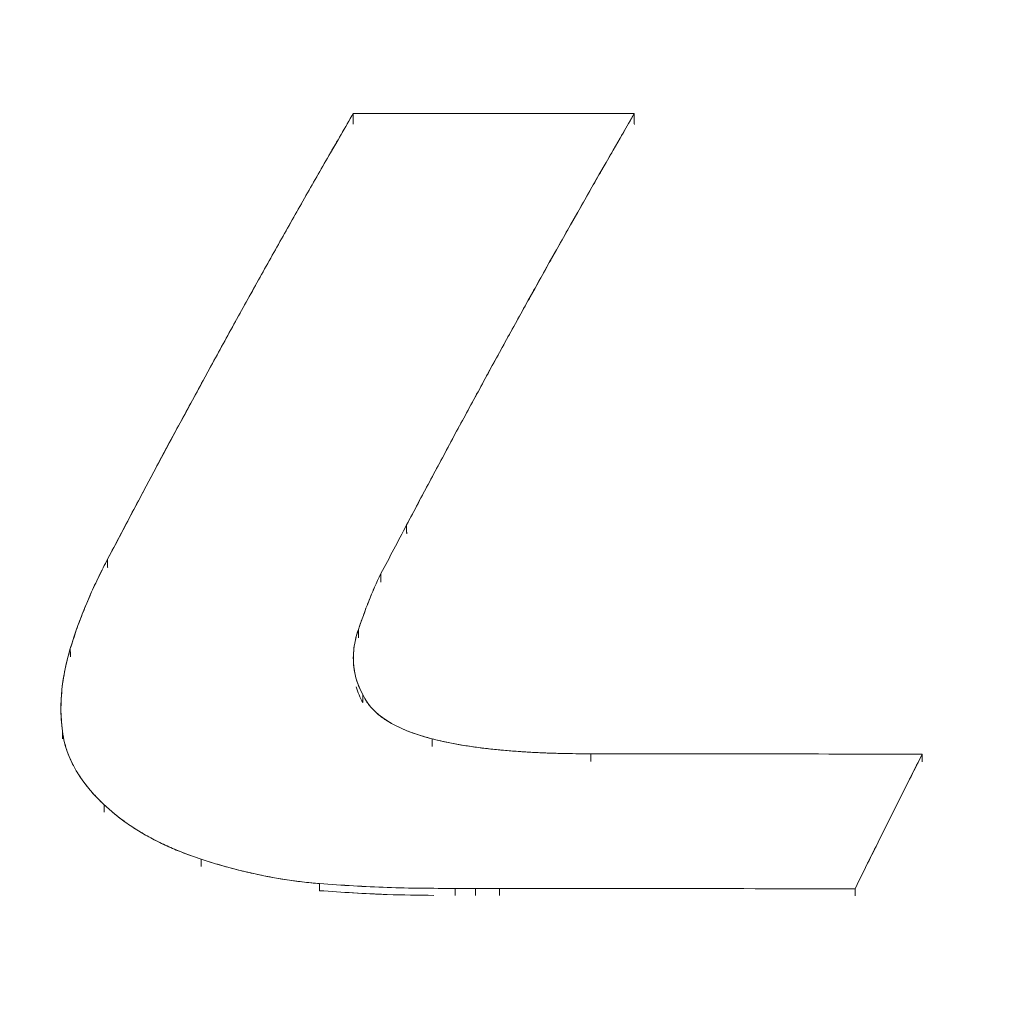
# Model space of a CAD drawing. Header units: millimetres. Extents: x -10 to 594, y 0 to 420.
# Tile 171 of 256: x 252.27 to 255.27, y 134.74 to 137.72. Entities that reach past the tile are written whole.
import ezdxf

# ---------------------------------------------------------------- set-up
doc = ezdxf.new("R2010")
doc.units = ezdxf.units.MM
doc.layers.add('1', color=7, linetype='Continuous', true_color=0xffffff)
doc.styles.add('Calibri', font='txt')
doc.dimstyles.get("Standard").update_dxf_attribs({"dimtxt": 0.18, "dimasz": 0.18, "dimexe": 0.18, "dimexo": 0.0625, "dimgap": 0.09, "dimtad": 0, "dimtih": 1, "dimtoh": 1, "dimdec": 4, "dimzin": 0, "dimdsep": 46, "dimtxsty": 'Standard', "dimcen": 0.09, "dimadec": 0, "dimazin": 0, "dimtfac": 1, "dimtdec": 4, "dimtofl": 0, "dimtmove": 0, "dimatfit": 3, "dimfxl": 0, "dimtolj": 1, "dimtzin": 0, "dimarcsym": 0})

# ---------------------------------------------------------------- blocks, each defined once
blk = doc.blocks.new('_U4')
at = {"layer": '1', "color": 18, "lineweight": 13}
for p, q in [((224.1973, 149.3303), (306.6637, 149.3303)), ((304.6637, 149.3303), (304.6637, 62.1449)), ((177.5272, 108.2972), (306.6637, 108.2972))]:
    blk.add_line(p, q, dxfattribs=at)
at = {"layer": '1', "color": 18}
for points in [[(304.6637, 149.3303), (305.6016, 145.8304), (303.7259, 145.8303)], [(304.6637, 108.2972), (303.7259, 111.7972), (305.6016, 111.7972)]]:
    blk.add_solid(points, dxfattribs=at)
at = {"layer": '1', "color": 18, "linetype": 'Continuous', "lineweight": 13, "char_height": 3.5, "attachment_point": 7, "rotation": 90, "line_spacing_factor": 1.399613, "style": 'Calibri'}
for s, insert in [('\\fCalibri|b0|i0;\\W1.0000;SINGLE POINT LIFT* EYE', (315.3268, 51.3495)), ('\\fCalibri|b0|i0;\\W1.0000;0.82', (308.0039, 51.3495))]:
    blk.add_mtext(s, dxfattribs=dict(at, insert=insert))
blk = doc.blocks.new('_U5')
at = {"layer": '1', "color": 18, "lineweight": 13}
for p, q in [((130.4226, 152.1655), (67.0653, 152.1655)), ((69.0653, 152.1655), (69.0653, 136.568)), ((69.0653, 108.5176), (69.0653, 124.1151)), ((276.7879, 108.5176), (67.0653, 108.5176))]:
    blk.add_line(p, q, dxfattribs=at)
at = {"layer": '1', "color": 18}
for points in [[(69.0653, 152.1655), (70.0031, 148.6655), (68.1275, 148.6655)], [(69.0653, 108.5176), (68.1275, 112.0176), (70.0031, 112.0176)]]:
    blk.add_solid(points, dxfattribs=at)
at = {"layer": '1', "color": 18, "linetype": 'Continuous', "lineweight": 13, "insert": (72.4054, 125.7726), "char_height": 3.5, "attachment_point": 7, "rotation": 90, "line_spacing_factor": 1.399613, "style": 'Calibri'}
blk.add_mtext('\\fCalibri|b0|i0;\\W1.0000;0.87', dxfattribs=at)
blk = doc.blocks.new('_U6')
at = {"layer": '1', "color": 18, "lineweight": 13}
for p, q in [((231.1955, 189.8122), (323.0056, 189.8122)), ((321.0056, 189.8122), (321.0056, 155.2811)), ((321.0056, 108.2972), (321.0056, 142.8282)), ((177.5272, 108.2972), (323.0056, 108.2972))]:
    blk.add_line(p, q, dxfattribs=at)
at = {"layer": '1', "color": 18}
for points in [[(321.0056, 189.8122), (321.9435, 186.3122), (320.0678, 186.3122)], [(321.0056, 108.2972), (320.0678, 111.7972), (321.9435, 111.7972)]]:
    blk.add_solid(points, dxfattribs=at)
at = {"layer": '1', "color": 18, "linetype": 'Continuous', "lineweight": 13, "char_height": 3.5, "attachment_point": 7, "rotation": 90, "line_spacing_factor": 1.399613, "style": 'Calibri'}
for s, insert in [('\\fCalibri|b0|i0;\\W1.0000;LIFTING STROPS* EYE', (331.6687, 125.3645)), ('\\fCalibri|b0|i0;\\W1.0000;2.18', (324.3458, 144.4857))]:
    blk.add_mtext(s, dxfattribs=dict(at, insert=insert))
blk = doc.blocks.new('_U7')
at = {"layer": '1', "color": 18, "lineweight": 13}
for p, q in [((150.6531, 146.1759), (84.0029, 146.1759)), ((86.0029, 146.1759), (86.0029, 105.1754)), ((276.7879, 108.5176), (84.0029, 108.5176))]:
    blk.add_line(p, q, dxfattribs=at)
at = {"layer": '1', "color": 18}
for points in [[(86.0029, 146.1759), (86.9407, 142.6759), (85.065, 142.6759)], [(86.0029, 108.5176), (85.065, 112.0176), (86.9407, 112.0176)]]:
    blk.add_solid(points, dxfattribs=at)
at = {"layer": '1', "color": 18, "linetype": 'Continuous', "lineweight": 13, "char_height": 3.5, "attachment_point": 7, "rotation": 90, "line_spacing_factor": 1.399613, "style": 'Calibri'}
for s, insert in [('\\fCalibri|b0|i0;\\W1.0000;0.75', (89.343, 94.3799)), ('\\fCalibri|b0|i0;\\W1.0000;BOW DEFLATED', (89.343, 55.9222))]:
    blk.add_mtext(s, dxfattribs=dict(at, insert=insert))
blk = doc.blocks.new('_U8')
at = {"layer": '1', "color": 18, "lineweight": 13}
for p, q in [((209.0461, 155.0456), (47.0647, 155.0456)), ((49.0647, 155.0456), (49.0647, 138.0081)), ((49.0647, 108.5176), (49.0647, 125.5552)), ((276.7879, 108.5176), (47.0647, 108.5176))]:
    blk.add_line(p, q, dxfattribs=at)
at = {"layer": '1', "color": 18}
for points in [[(49.0647, 155.0456), (50.0025, 151.5456), (48.1269, 151.5456)], [(49.0647, 108.5176), (48.1269, 112.0176), (50.0025, 112.0176)]]:
    blk.add_solid(points, dxfattribs=at)
at = {"layer": '1', "color": 18, "linetype": 'Continuous', "lineweight": 13, "insert": (52.4048, 127.2127), "char_height": 3.5, "attachment_point": 7, "rotation": 90, "line_spacing_factor": 1.399613, "style": 'Calibri'}
blk.add_mtext('\\fCalibri|b0|i0;\\W1.0000;0.93', dxfattribs=at)
blk = doc.blocks.new('_U13')
at = {"layer": '1', "color": 18, "lineweight": 13}
for p, q in [((224.1955, 189.8122), (224.1955, 174.6331)), ((291.4297, 114.7894), (291.4297, 178.6331)), ((224.1955, 176.6331), (229.8394, 176.6331)), ((291.4297, 176.6331), (285.7858, 176.6331))]:
    blk.add_line(p, q, dxfattribs=at)
at = {"layer": '1', "color": 18}
for points in [[(224.1955, 176.6331), (227.6955, 177.5709), (227.6955, 175.6953)], [(291.4297, 176.6331), (287.9297, 175.6953), (287.9297, 177.5709)]]:
    blk.add_solid(points, dxfattribs=at)
at = {"layer": '1', "color": 18, "linetype": 'Continuous', "lineweight": 13, "insert": (231.5249, 173.4929), "char_height": 3.5, "attachment_point": 7, "line_spacing_factor": 1.399613, "style": 'Calibri'}
blk.add_mtext('\\fCalibri|b0|i0;\\W1.0000;1.36 LCG (DRY WEIGHT)', dxfattribs=at)

msp = doc.modelspace()

# ---------------------------------------------------------------- linework, layer by layer
at = {"layer": '1', "color": 155, "linetype": 'Continuous', "lineweight": 18}
for points, degree, knots in [([(122.4836, 146.7505), (122.9184, 146.5766), (123.5002, 146.3446), (124.2258, 146.0569), (125.26, 145.6498), (126.4595, 145.1827), (127.7818, 144.6722), (129.3667, 144.0689), (131.1016, 143.4212), (132.8161, 142.7948), (134.678, 142.1328), (136.264, 141.5829), (137.7303, 141.0869), (139.2067, 140.601), (140.4932, 140.1902), (141.6886, 139.8189), (142.8887, 139.4559), (143.9937, 139.131), (144.899, 138.8719), (146.0135, 138.5618), (147.2341, 138.2335), (148.3094, 137.9543), (149.3323, 137.6981), (150.5694, 137.4003), (151.8138, 137.1129), (153.0632, 136.8364), (154.4731, 136.5403), (156.0563, 136.2276), (157.6503, 135.9321), (159.2551, 135.6535), (160.8704, 135.3915), (162.4961, 135.1455), (164.1317, 134.9153), (165.7771, 134.7002), (167.4314, 134.5), (169.0929, 134.3142), (170.7602, 134.1424), (172.7261, 133.9561), (175.0308, 133.7599), (177.6764, 133.5629), (180.6656, 133.3745), (184.0013, 133.2023), (187.1323, 133.0726), (189.8445, 132.9816), (192.5623, 132.9058), (195.2838, 132.8429), (198.0087, 132.792), (201.6653, 132.7363), (206.5459, 132.6829), (213.4798, 132.6342), (221.4104, 132.6166), (229.7221, 132.6068), (237.9324, 132.5951), (246.1426, 132.5884), (253.093, 132.5832), (261.365, 132.5801), (269.0914, 132.5789), (275.5603, 132.5801), (280.55, 132.5819), (284.0629, 132.5837), (284.5775, 132.584)], 5, [0, 0, 0, 0, 0, 0, 0.016049, 0.02155, 0.026821, 0.038209, 0.043819, 0.064157, 0.078864, 0.089038, 0.099218, 0.109404, 0.119595, 0.129768, 0.139918, 0.143261, 0.150049, 0.16016, 0.166923, 0.170255, 0.180336, 0.190407, 0.195576, 0.200471, 0.21053, 0.220588, 0.23065, 0.240718, 0.250796, 0.260886, 0.270991, 0.281113, 0.291254, 0.301415, 0.311598, 0.321781, 0.331954, 0.342118, 0.361191, 0.381483, 0.401768, 0.422054, 0.442345, 0.455054, 0.462645, 0.482953, 0.503272, 0.523597, 0.563969, 0.607911, 0.689204, 0.739006, 0.770498, 0.807849, 0.851791, 0.895657, 0.984717, 1, 1, 1, 1, 1, 1]), ([(284.5775, 132.584), (284.0629, 132.5837), (280.55, 132.5819), (275.5603, 132.5801), (269.0914, 132.5789), (261.365, 132.5801), (253.093, 132.5832), (246.1426, 132.5884), (237.9324, 132.5951), (229.7221, 132.6068), (221.4104, 132.6166), (213.4798, 132.6342), (206.5459, 132.6829), (201.6653, 132.7363), (198.0087, 132.792), (195.2838, 132.8429), (192.5623, 132.9058), (189.8445, 132.9816), (187.1323, 133.0726), (184.0013, 133.2023), (180.6656, 133.3745), (177.6764, 133.5629), (175.0308, 133.7599), (172.7261, 133.9561), (170.7602, 134.1424), (169.0929, 134.3142), (167.4314, 134.5), (165.7771, 134.7002), (164.1317, 134.9153), (162.4961, 135.1455), (160.8704, 135.3915), (159.2551, 135.6535), (157.6503, 135.9321), (156.0563, 136.2276), (154.4731, 136.5403), (153.0632, 136.8364), (151.8138, 137.1129), (150.5694, 137.4003), (149.3323, 137.6981), (148.3094, 137.9543), (147.2341, 138.2335), (146.0135, 138.5618), (144.899, 138.8719), (143.9937, 139.131), (142.8887, 139.4559), (141.6886, 139.8189), (140.4932, 140.1902), (139.2067, 140.601), (137.7303, 141.0869), (136.264, 141.5829), (134.678, 142.1328), (132.8161, 142.7948), (131.1016, 143.4212), (129.3667, 144.0689), (127.7818, 144.6722), (126.4595, 145.1827), (125.26, 145.6498), (124.2258, 146.0569), (123.5002, 146.3446), (122.9184, 146.5766), (122.4836, 146.7505)], 5, [0, 0, 0, 0, 0, 0, 0.015283, 0.104343, 0.148209, 0.192151, 0.229502, 0.260994, 0.310796, 0.392089, 0.436031, 0.476403, 0.496728, 0.517047, 0.537355, 0.544946, 0.557655, 0.577946, 0.598232, 0.618517, 0.638809, 0.657882, 0.668046, 0.678219, 0.688402, 0.698585, 0.708746, 0.718887, 0.729009, 0.739114, 0.749204, 0.759282, 0.76935, 0.779412, 0.78947, 0.799529, 0.804424, 0.809593, 0.819664, 0.829745, 0.833077, 0.83984, 0.849951, 0.856739, 0.860082, 0.870232, 0.880405, 0.890596, 0.900782, 0.910962, 0.921136, 0.935843, 0.956181, 0.961791, 0.973179, 0.97845, 0.983951, 1, 1, 1, 1, 1, 1]), ([(122.1647, 146.0765), (122.5998, 145.9024), (123.1824, 145.6701), (123.9094, 145.3819), (124.9458, 144.9737), (126.1482, 144.5055), (127.4732, 143.9939), (129.0623, 143.389), (130.802, 142.7394), (132.5222, 142.1108), (134.3901, 141.4467), (135.9818, 140.8947), (137.454, 140.3967), (138.9366, 139.9087), (140.2293, 139.4958), (141.4304, 139.1227), (142.6362, 138.7579), (143.7468, 138.4313), (144.6577, 138.1705), (145.7785, 137.8586), (147.0058, 137.5285), (148.0877, 137.2476), (149.1175, 136.9896), (150.3621, 136.6899), (151.614, 136.4006), (152.8716, 136.1223), (154.2909, 135.8242), (155.8839, 135.5094), (157.4877, 135.2121), (159.102, 134.9317), (160.7268, 134.668), (162.3615, 134.4206), (164.006, 134.189), (165.66, 133.9728), (167.3224, 133.7715), (168.9917, 133.5848), (170.6666, 133.4121), (172.6406, 133.2249), (174.9544, 133.0278), (177.61, 132.8299), (180.6096, 132.6407), (183.9554, 132.4678), (187.0949, 132.3376), (189.8134, 132.2462), (192.5362, 132.1702), (195.2621, 132.107), (197.9908, 132.0559), (201.6513, 132), (206.536, 131.9462), (213.4743, 131.8971), (221.4076, 131.8792), (229.7195, 131.869), (237.9303, 131.8568), (246.1409, 131.8498), (253.0915, 131.8442), (261.3639, 131.8406), (269.1536, 131.8391), (275.6857, 131.84), (280.7384, 131.8416), (284.3143, 131.8432), (284.8918, 131.8435)], 5, [0, 0, 0, 0, 0, 0, 0.016019, 0.02151, 0.026771, 0.038138, 0.043737, 0.064037, 0.078716, 0.088872, 0.099032, 0.1092, 0.119372, 0.129525, 0.139657, 0.142994, 0.149768, 0.159861, 0.166612, 0.169937, 0.179999, 0.190052, 0.19521, 0.200096, 0.210136, 0.220176, 0.230219, 0.240269, 0.250328, 0.260399, 0.270485, 0.280588, 0.29071, 0.300852, 0.311016, 0.32118, 0.331334, 0.341479, 0.360516, 0.380771, 0.401018, 0.421266, 0.441519, 0.454204, 0.46178, 0.482051, 0.502332, 0.522619, 0.562916, 0.606776, 0.687917, 0.737626, 0.769059, 0.80634, 0.8502, 0.893984, 0.982877, 1, 1, 1, 1, 1, 1]), ([(284.8918, 131.8435), (284.3143, 131.8432), (280.7384, 131.8416), (275.6857, 131.84), (269.1536, 131.8391), (261.3639, 131.8406), (253.0915, 131.8442), (246.1409, 131.8498), (237.9303, 131.8568), (229.7195, 131.869), (221.4076, 131.8792), (213.4743, 131.8971), (206.536, 131.9462), (201.6513, 132), (197.9908, 132.0559), (195.2621, 132.107), (192.5362, 132.1702), (189.8134, 132.2462), (187.0949, 132.3376), (183.9554, 132.4678), (180.6096, 132.6407), (177.61, 132.8299), (174.9544, 133.0278), (172.6406, 133.2249), (170.6666, 133.4121), (168.9917, 133.5848), (167.3224, 133.7715), (165.66, 133.9728), (164.006, 134.189), (162.3615, 134.4206), (160.7268, 134.668), (159.102, 134.9317), (157.4877, 135.2121), (155.8839, 135.5094), (154.2909, 135.8242), (152.8716, 136.1223), (151.614, 136.4006), (150.3621, 136.6899), (149.1175, 136.9896), (148.0877, 137.2476), (147.0058, 137.5285), (145.7785, 137.8586), (144.6577, 138.1705), (143.7468, 138.4313), (142.6362, 138.7579), (141.4304, 139.1227), (140.2293, 139.4958), (138.9366, 139.9087), (137.454, 140.3967), (135.9818, 140.8947), (134.3901, 141.4467), (132.5222, 142.1108), (130.802, 142.7394), (129.0623, 143.389), (127.4732, 143.9939), (126.1482, 144.5055), (124.9458, 144.9737), (123.9094, 145.3819), (123.1824, 145.6701), (122.5998, 145.9024), (122.1647, 146.0765)], 5, [0, 0, 0, 0, 0, 0, 0.017123, 0.106016, 0.1498, 0.19366, 0.230941, 0.262374, 0.312083, 0.393224, 0.437084, 0.477381, 0.497668, 0.517949, 0.53822, 0.545796, 0.558481, 0.578734, 0.598982, 0.619229, 0.639484, 0.658521, 0.668666, 0.67882, 0.688984, 0.699148, 0.70929, 0.719412, 0.729515, 0.739601, 0.749672, 0.759731, 0.769781, 0.779824, 0.789864, 0.799904, 0.80479, 0.809948, 0.820001, 0.830063, 0.833388, 0.840139, 0.850232, 0.857006, 0.860343, 0.870475, 0.880628, 0.8908, 0.900968, 0.911128, 0.921284, 0.935963, 0.956263, 0.961862, 0.973229, 0.97849, 0.983981, 1, 1, 1, 1, 1, 1]), ([(120.7784, 143.8034), (121.1597, 143.6506), (121.8711, 143.3668), (122.86, 142.9754), (123.6929, 142.6481), (124.3783, 142.3804), (124.9653, 142.1524), (125.7627, 141.8442), (126.8256, 141.4369), (129.3126, 140.4967), (132.8395, 139.2077), (137.4709, 137.6287), (141.8676, 136.2559), (146.2039, 135.0427), (150.4616, 133.9959), (154.8079, 133.0795), (159.2503, 132.2885), (163.7773, 131.6188), (168.3753, 131.0636), (173.0059, 130.6147), (177.6601, 130.2597), (182.8131, 129.9571), (188.4637, 129.7207), (194.6081, 129.554), (201.8386, 129.4307), (210.1542, 129.3508), (219.5529, 129.3154), (228.9518, 129.2986), (238.3509, 129.2822), (251.51, 129.2652), (264.569, 129.2547), (274.7172, 129.252), (278.1923, 129.2516), (278.8456, 129.2516), (279.4789, 129.2515), (280.0861, 129.2515), (280.6907, 129.2515), (281.351, 129.2515), (282.137, 129.2515), (283.095, 129.2515), (284.2367, 129.2516), (285.2225, 129.2517), (285.8277, 129.2518), (285.9911, 129.2518)], 3, [0, 0, 0, 0, 0.008313, 0.015492, 0.021517, 0.026369, 0.030266, 0.034123, 0.043448, 0.052937, 0.086827, 0.117081, 0.147331, 0.174351, 0.201369, 0.22839, 0.255403, 0.282909, 0.310416, 0.337919, 0.365427, 0.392936, 0.428961, 0.464983, 0.501007, 0.556029, 0.611054, 0.666078, 0.721104, 0.77613, 0.897187, 0.950454, 0.95436, 0.958219, 0.961928, 0.965482, 0.968882, 0.972546, 0.977079, 0.982687, 0.989371, 0.997131, 1, 1, 1, 1]), ([(120.7784, 143.8034), (121.1597, 143.6506), (121.8711, 143.3668), (122.86, 142.9754), (123.6929, 142.6481), (124.3783, 142.3804), (124.9653, 142.1524), (125.7627, 141.8442), (126.8256, 141.4369), (129.3126, 140.4967), (132.8395, 139.2077), (137.4709, 137.6287), (141.8676, 136.2559), (146.2039, 135.0427), (150.4616, 133.9959), (154.8079, 133.0795), (159.2503, 132.2885), (163.7773, 131.6188), (168.3753, 131.0636), (173.0059, 130.6147), (177.6601, 130.2597), (182.8131, 129.9571), (188.4637, 129.7207), (194.6081, 129.554), (201.8386, 129.4307), (210.1542, 129.3508), (219.5529, 129.3154), (228.9518, 129.2986), (238.3509, 129.2822), (251.51, 129.2652), (264.569, 129.2547), (274.7172, 129.252), (278.1923, 129.2516), (278.8456, 129.2516), (279.4789, 129.2515), (280.0861, 129.2515), (280.6907, 129.2515), (281.351, 129.2515), (282.137, 129.2515), (283.095, 129.2515), (284.2367, 129.2516), (285.2225, 129.2517), (285.8277, 129.2518), (285.9911, 129.2518)], 3, [0, 0, 0, 0, 0.008313, 0.015492, 0.021517, 0.026369, 0.030266, 0.034123, 0.043448, 0.052937, 0.086827, 0.117081, 0.147331, 0.174351, 0.201369, 0.22839, 0.255403, 0.282909, 0.310416, 0.337919, 0.365427, 0.392936, 0.428961, 0.464983, 0.501007, 0.556029, 0.611054, 0.666078, 0.721104, 0.77613, 0.897187, 0.950454, 0.95436, 0.958219, 0.961928, 0.965482, 0.968882, 0.972546, 0.977079, 0.982687, 0.989371, 0.997131, 1, 1, 1, 1]), ([(121.0396, 142.9621), (121.4768, 142.7872), (122.0637, 142.5533), (122.7959, 142.2631), (123.8388, 141.8526), (125.0477, 141.382), (126.3814, 140.8672), (127.983, 140.2577), (129.7382, 139.6026), (131.4768, 138.9675), (133.3646, 138.2964), (134.9752, 137.738), (136.4671, 137.2335), (137.9714, 136.7384), (139.2857, 136.3188), (140.507, 135.9395), (141.733, 135.5687), (142.8636, 135.2363), (143.7942, 134.9699), (144.937, 134.6519), (146.1885, 134.3153), (147.2949, 134.0281), (148.3498, 133.7638), (149.6208, 133.4578), (150.8997, 133.1624), (152.1867, 132.8776), (153.6398, 132.5723), (155.2687, 132.2506), (156.9078, 131.9467), (158.5568, 131.6603), (160.2155, 131.3911), (161.8833, 131.1387), (163.5599, 130.9026), (165.2449, 130.6823), (166.9372, 130.4774), (168.6353, 130.2874), (170.3376, 130.1119), (172.3407, 129.922), (174.6876, 129.722), (177.3795, 129.5214), (180.4167, 129.3299), (183.7983, 129.1551), (186.9677, 129.0236), (189.7087, 128.9314), (192.4489, 128.8549), (195.1901, 128.7914), (197.9319, 128.74), (201.6052, 128.6839), (206.5035, 128.63), (213.4562, 128.5808), (221.3992, 128.5628), (229.7125, 128.5526), (237.9238, 128.5405), (246.1356, 128.5334), (253.0869, 128.5279), (261.3602, 128.5243), (269.4324, 128.5227), (276.2469, 128.5238), (281.5819, 128.5256), (285.4399, 128.5275), (286.2992, 128.5279)], 5, [0, 0, 0, 0, 0, 0, 0.015887, 0.021332, 0.026549, 0.037822, 0.043375, 0.063507, 0.078065, 0.088136, 0.098212, 0.108296, 0.118384, 0.128453, 0.1385, 0.14181, 0.148528, 0.158537, 0.165232, 0.16853, 0.178509, 0.188478, 0.193594, 0.198439, 0.208397, 0.218354, 0.228313, 0.23828, 0.248255, 0.258243, 0.268246, 0.278265, 0.288303, 0.298361, 0.308441, 0.318521, 0.328591, 0.338651, 0.357531, 0.377618, 0.397698, 0.417778, 0.437863, 0.450444, 0.457957, 0.47806, 0.498173, 0.518292, 0.558255, 0.601752, 0.682222, 0.731519, 0.762692, 0.799664, 0.843161, 0.886582, 0.97474, 1, 1, 1, 1, 1, 1]), ([(286.2992, 128.5279), (285.4399, 128.5275), (281.5819, 128.5256), (276.2469, 128.5238), (269.4324, 128.5227), (261.3602, 128.5243), (253.0869, 128.5279), (246.1356, 128.5334), (237.9238, 128.5405), (229.7125, 128.5526), (221.3992, 128.5628), (213.4562, 128.5808), (206.5035, 128.63), (201.6052, 128.6839), (197.9319, 128.74), (195.1901, 128.7914), (192.4489, 128.8549), (189.7087, 128.9314), (186.9677, 129.0236), (183.7983, 129.1551), (180.4167, 129.3299), (177.3795, 129.5214), (174.6876, 129.722), (172.3407, 129.922), (170.3376, 130.1119), (168.6353, 130.2874), (166.9372, 130.4774), (165.2449, 130.6823), (163.5599, 130.9026), (161.8833, 131.1387), (160.2155, 131.3911), (158.5568, 131.6603), (156.9078, 131.9467), (155.2687, 132.2506), (153.6398, 132.5723), (152.1867, 132.8776), (150.8997, 133.1624), (149.6208, 133.4578), (148.3498, 133.7638), (147.2949, 134.0281), (146.1885, 134.3153), (144.937, 134.6519), (143.7942, 134.9699), (142.8636, 135.2363), (141.733, 135.5687), (140.507, 135.9395), (139.2857, 136.3188), (137.9714, 136.7384), (136.4671, 137.2335), (134.9752, 137.738), (133.3646, 138.2964), (131.4768, 138.9675), (129.7382, 139.6026), (127.983, 140.2577), (126.3814, 140.8672), (125.0477, 141.382), (123.8388, 141.8526), (122.7959, 142.2631), (122.0637, 142.5533), (121.4768, 142.7872), (121.0396, 142.9621)], 5, [0, 0, 0, 0, 0, 0, 0.02526, 0.113418, 0.156839, 0.200336, 0.237308, 0.268481, 0.317778, 0.398248, 0.441745, 0.481708, 0.501827, 0.52194, 0.542043, 0.549556, 0.562137, 0.582222, 0.602302, 0.622382, 0.642469, 0.661349, 0.671409, 0.681479, 0.691559, 0.701639, 0.711697, 0.721735, 0.731754, 0.741757, 0.751745, 0.76172, 0.771687, 0.781646, 0.791603, 0.801561, 0.806406, 0.811522, 0.821491, 0.83147, 0.834768, 0.841463, 0.851472, 0.85819, 0.8615, 0.871547, 0.881616, 0.891704, 0.901788, 0.911864, 0.921935, 0.936493, 0.956625, 0.962178, 0.973451, 0.978668, 0.984113, 1, 1, 1, 1, 1, 1]), ([(252.5395, 136.0798), (252.5645, 136.1274), (252.6146, 136.2226), (252.6897, 136.3635), (252.7647, 136.5032), (252.8397, 136.6413), (252.9146, 136.7779), (252.9894, 136.9129), (253.0641, 137.0464), (253.1387, 137.1782), (253.2132, 137.3085), (253.2627, 137.3939), (253.2875, 137.4366)], 3, [0, 0, 0, 0, 0.099996, 0.19999, 0.299986, 0.399987, 0.499994, 0.600004, 0.70001, 0.800009, 0.900003, 1, 1, 1, 1]), ([(252.5395, 136.0798), (252.5645, 136.1274), (252.6146, 136.2226), (252.6897, 136.3635), (252.7647, 136.5032), (252.8397, 136.6413), (252.9146, 136.7779), (252.9894, 136.9129), (253.0641, 137.0464), (253.1387, 137.1782), (253.2132, 137.3085), (253.2627, 137.3939), (253.2875, 137.4366)], 3, [0, 0, 0, 0, 0.099996, 0.19999, 0.299986, 0.399987, 0.499994, 0.600004, 0.70001, 0.800009, 0.900003, 1, 1, 1, 1]), ([(254.1429, 137.4357), (254.12, 137.3962), (254.0741, 137.3171), (254.0051, 137.1966), (253.936, 137.0747), (253.8667, 136.9515), (253.7974, 136.8269), (253.728, 136.7009), (253.6586, 136.5736), (253.589, 136.445), (253.5194, 136.3153), (253.473, 136.2277), (253.4498, 136.1839)], 3, [0, 0, 0, 0, 0.099997, 0.199988, 0.299983, 0.399986, 0.499994, 0.600003, 0.700007, 0.800006, 0.900003, 1, 1, 1, 1]), ([(254.1429, 137.4357), (254.12, 137.3962), (254.0741, 137.3171), (254.0051, 137.1966), (253.936, 137.0747), (253.8667, 136.9515), (253.7974, 136.8269), (253.728, 136.7009), (253.6586, 136.5736), (253.589, 136.445), (253.5194, 136.3153), (253.473, 136.2277), (253.4498, 136.1839)], 3, [0, 0, 0, 0, 0.099997, 0.199988, 0.299983, 0.399986, 0.499994, 0.600003, 0.700007, 0.800006, 0.900003, 1, 1, 1, 1]), ([(253.4498, 136.1839), (253.4368, 136.1593), (253.4109, 136.11), (253.3847, 136.0604), (253.3716, 136.0356)], 3, [0, 0, 0, 0, 0.500008, 1, 1, 1, 1]), ([(253.4498, 136.1839), (253.4368, 136.1593), (253.4109, 136.11), (253.3847, 136.0604), (253.3716, 136.0356)], 3, [0, 0, 0, 0, 0.500008, 1, 1, 1, 1]), ([(252.4259, 135.8073), (252.4318, 135.8261), (252.4437, 135.8636), (252.4645, 135.9189), (252.4875, 135.9734), (252.5123, 136.0272), (252.5304, 136.0623), (252.5395, 136.0798)], 3, [0, 0, 0, 0, 0.199981, 0.39995, 0.599953, 0.799986, 1, 1, 1, 1]), ([(252.4259, 135.8073), (252.4318, 135.8261), (252.4437, 135.8636), (252.4645, 135.9189), (252.4875, 135.9734), (252.5123, 136.0272), (252.5304, 136.0623), (252.5395, 136.0798)], 3, [0, 0, 0, 0, 0.199981, 0.39995, 0.599953, 0.799986, 1, 1, 1, 1]), ([(253.3716, 136.0356), (253.3576, 136.0083), (253.3456, 135.9801), (253.3231, 135.9231), (253.3127, 135.8943), (253.3028, 135.8653)], 3, [0, 0, 0, 0, 0.5, 0.5, 1, 1, 1, 1]), ([(253.3716, 136.0356), (253.3662, 136.0246), (253.3553, 136.0026), (253.341, 135.9687), (253.3276, 135.9345), (253.3148, 135.9001), (253.3068, 135.8769), (253.3028, 135.8653)], 3, [0, 0, 0, 0, 0.19975, 0.399673, 0.599727, 0.799834, 1, 1, 1, 1]), ([(253.3716, 136.0356), (253.3576, 136.0083), (253.3456, 135.9801), (253.3231, 135.9231), (253.3127, 135.8943), (253.3028, 135.8653)], 3, [0, 0, 0, 0, 0.5, 0.5, 1, 1, 1, 1]), ([(253.3716, 136.0356), (253.3662, 136.0246), (253.3553, 136.0026), (253.341, 135.9687), (253.3276, 135.9345), (253.3148, 135.9001), (253.3068, 135.8769), (253.3028, 135.8653)], 3, [0, 0, 0, 0, 0.19975, 0.399673, 0.599727, 0.799834, 1, 1, 1, 1]), ([(253.3028, 135.8653), (253.2919, 135.8329), (253.286, 135.799), (253.2897, 135.7315), (253.2992, 135.6979), (253.3163, 135.6673)], 3, [0, 0, 0, 0, 0.5, 0.5, 1, 1, 1, 1]), ([(253.3028, 135.8653), (253.2919, 135.8329), (253.286, 135.799), (253.2897, 135.7315), (253.2992, 135.6979), (253.3163, 135.6673)], 3, [0, 0, 0, 0, 0.5, 0.5, 1, 1, 1, 1]), ([(253.3028, 135.8653), (253.2999, 135.856), (253.2941, 135.8373), (253.289, 135.8087), (253.2869, 135.7798), (253.2884, 135.7507), (253.2938, 135.7221), (253.3027, 135.6939), (253.3118, 135.6762), (253.3163, 135.6673)], 3, [0, 0, 0, 0, 0.143245, 0.286352, 0.429124, 0.571792, 0.714559, 0.857304, 1, 1, 1, 1]), ([(253.3028, 135.8653), (253.2999, 135.856), (253.2941, 135.8373), (253.289, 135.8087), (253.2869, 135.7798), (253.2884, 135.7507), (253.2938, 135.7221), (253.3027, 135.6939), (253.3118, 135.6762), (253.3163, 135.6673)], 3, [0, 0, 0, 0, 0.143245, 0.286352, 0.429124, 0.571792, 0.714559, 0.857304, 1, 1, 1, 1]), ([(252.4017, 135.556), (252.4004, 135.5681), (252.3977, 135.5923), (252.397, 135.6286), (252.3985, 135.6649), (252.4022, 135.701), (252.4081, 135.7368), (252.4158, 135.7723), (252.4225, 135.7956), (252.4259, 135.8073)], 3, [0, 0, 0, 0, 0.142621, 0.285216, 0.42792, 0.570793, 0.713824, 0.856937, 1, 1, 1, 1]), ([(252.4017, 135.556), (252.4004, 135.5681), (252.3977, 135.5923), (252.397, 135.6286), (252.3985, 135.6649), (252.4022, 135.701), (252.4081, 135.7368), (252.4158, 135.7723), (252.4225, 135.7956), (252.4259, 135.8073)], 3, [0, 0, 0, 0, 0.142621, 0.285216, 0.42792, 0.570793, 0.713824, 0.856937, 1, 1, 1, 1]), ([(253.3163, 135.6673), (253.3322, 135.6302), (253.3657, 135.6012), (253.4418, 135.5583), (253.4845, 135.544), (253.5278, 135.5328)], 3, [0, 0, 0, 0, 0.5, 0.5, 1, 1, 1, 1]), ([(253.3163, 135.6673), (253.3188, 135.6622), (253.3237, 135.6518), (253.3337, 135.6374), (253.3452, 135.6238), (253.3582, 135.6113), (253.3724, 135.5997), (253.3876, 135.5892), (253.4036, 135.5796), (253.4202, 135.5709), (253.4373, 135.5629), (253.4549, 135.5557), (253.4727, 135.5491), (253.4909, 135.5432), (253.5092, 135.5377), (253.5216, 135.5344), (253.5278, 135.5328)], 3, [0, 0, 0, 0, 0.070835, 0.141847, 0.213112, 0.284513, 0.356015, 0.427654, 0.499312, 0.570822, 0.64226, 0.713726, 0.785262, 0.85686, 0.928468, 1, 1, 1, 1]), ([(253.3163, 135.6673), (253.3322, 135.6302), (253.3657, 135.6012), (253.4418, 135.5583), (253.4845, 135.544), (253.5278, 135.5328)], 3, [0, 0, 0, 0, 0.5, 0.5, 1, 1, 1, 1]), ([(253.3163, 135.6673), (253.3188, 135.6622), (253.3237, 135.6518), (253.3337, 135.6374), (253.3452, 135.6238), (253.3582, 135.6113), (253.3724, 135.5997), (253.3876, 135.5892), (253.4036, 135.5796), (253.4202, 135.5709), (253.4373, 135.5629), (253.4549, 135.5557), (253.4727, 135.5491), (253.4909, 135.5432), (253.5092, 135.5377), (253.5216, 135.5344), (253.5278, 135.5328)], 3, [0, 0, 0, 0, 0.070835, 0.141847, 0.213112, 0.284513, 0.356015, 0.427654, 0.499312, 0.570822, 0.64226, 0.713726, 0.785262, 0.85686, 0.928468, 1, 1, 1, 1]), ([(252.5286, 135.3323), (252.4955, 135.3634), (252.4662, 135.3979), (252.422, 135.4733), (252.4071, 135.5142), (252.4017, 135.556)], 3, [0, 0, 0, 0, 0.5, 0.5, 1, 1, 1, 1]), ([(252.5286, 135.3323), (252.5193, 135.3414), (252.5008, 135.3594), (252.4758, 135.3886), (252.4535, 135.4194), (252.4345, 135.4517), (252.4192, 135.4855), (252.4077, 135.5203), (252.4037, 135.5441), (252.4017, 135.556)], 3, [0, 0, 0, 0, 0.143407, 0.286722, 0.429736, 0.57256, 0.715257, 0.857713, 1, 1, 1, 1]), ([(252.5286, 135.3323), (252.4955, 135.3634), (252.4662, 135.3979), (252.422, 135.4733), (252.4071, 135.5142), (252.4017, 135.556)], 3, [0, 0, 0, 0, 0.5, 0.5, 1, 1, 1, 1]), ([(252.5286, 135.3323), (252.5193, 135.3414), (252.5008, 135.3594), (252.4758, 135.3886), (252.4535, 135.4194), (252.4345, 135.4517), (252.4192, 135.4855), (252.4077, 135.5203), (252.4037, 135.5441), (252.4017, 135.556)], 3, [0, 0, 0, 0, 0.143407, 0.286722, 0.429736, 0.57256, 0.715257, 0.857713, 1, 1, 1, 1]), ([(253.5278, 135.5328), (253.6055, 135.5124), (253.6862, 135.5024), (253.8478, 135.4896), (253.929, 135.4873), (254.0101, 135.4873)], 3, [0, 0, 0, 0, 0.5, 0.5, 1, 1, 1, 1]), ([(253.5278, 135.5328), (253.5419, 135.5293), (253.5703, 135.5223), (253.6136, 135.5143), (253.6572, 135.5075), (253.701, 135.5021), (253.745, 135.4977), (253.7891, 135.4942), (253.8332, 135.4915), (253.8774, 135.4895), (253.9216, 135.4882), (253.9659, 135.4874), (253.9954, 135.4873), (254.0101, 135.4873)], 3, [0, 0, 0, 0, 0.090804, 0.181701, 0.27264, 0.363551, 0.454456, 0.545363, 0.636272, 0.727193, 0.818127, 0.909067, 1, 1, 1, 1]), ([(253.5278, 135.5328), (253.6055, 135.5124), (253.6862, 135.5024), (253.8478, 135.4896), (253.929, 135.4873), (254.0101, 135.4873)], 3, [0, 0, 0, 0, 0.5, 0.5, 1, 1, 1, 1]), ([(253.5278, 135.5328), (253.5419, 135.5293), (253.5703, 135.5223), (253.6136, 135.5143), (253.6572, 135.5075), (253.701, 135.5021), (253.745, 135.4977), (253.7891, 135.4942), (253.8332, 135.4915), (253.8774, 135.4895), (253.9216, 135.4882), (253.9659, 135.4874), (253.9954, 135.4873), (254.0101, 135.4873)], 3, [0, 0, 0, 0, 0.090804, 0.181701, 0.27264, 0.363551, 0.454456, 0.545363, 0.636272, 0.727193, 0.818127, 0.909067, 1, 1, 1, 1]), ([(255.0194, 135.4863), (254.9967, 135.4412), (254.9512, 135.3509), (254.883, 135.2143), (254.8376, 135.1224), (254.8149, 135.0765)], 3, [0, 0, 0, 0, 0.333332, 0.666666, 1, 1, 1, 1]), ([(255.0194, 135.4863), (254.9967, 135.4412), (254.9512, 135.3509), (254.883, 135.2143), (254.8376, 135.1224), (254.8149, 135.0765)], 3, [0, 0, 0, 0, 0.333332, 0.666666, 1, 1, 1, 1]), ([(252.8242, 135.1664), (252.8085, 135.1717), (252.7771, 135.1824), (252.7313, 135.2012), (252.6868, 135.2222), (252.6438, 135.2457), (252.6029, 135.2719), (252.564, 135.3004), (252.5404, 135.3217), (252.5286, 135.3323)], 3, [0, 0, 0, 0, 0.142974, 0.285918, 0.428783, 0.571653, 0.714521, 0.857285, 1, 1, 1, 1]), ([(252.8242, 135.1664), (252.8085, 135.1717), (252.7771, 135.1824), (252.7313, 135.2012), (252.6868, 135.2222), (252.6438, 135.2457), (252.6029, 135.2719), (252.564, 135.3004), (252.5404, 135.3217), (252.5286, 135.3323)], 3, [0, 0, 0, 0, 0.142974, 0.285918, 0.428783, 0.571653, 0.714521, 0.857285, 1, 1, 1, 1]), ([(253.1846, 135.092), (253.1671, 135.0936), (253.132, 135.0968), (253.0796, 135.1042), (253.0276, 135.1132), (252.976, 135.124), (252.9249, 135.1365), (252.8742, 135.1505), (252.8408, 135.1611), (252.8242, 135.1664)], 3, [0, 0, 0, 0, 0.142755, 0.285497, 0.428284, 0.571142, 0.71407, 0.85704, 1, 1, 1, 1]), ([(253.1846, 135.092), (253.1671, 135.0936), (253.132, 135.0968), (253.0796, 135.1042), (253.0276, 135.1132), (252.976, 135.124), (252.9249, 135.1365), (252.8742, 135.1505), (252.8408, 135.1611), (252.8242, 135.1664)], 3, [0, 0, 0, 0, 0.142755, 0.285497, 0.428284, 0.571142, 0.71407, 0.85704, 1, 1, 1, 1]), ([(253.5973, 135.0774), (253.5284, 135.0777), (253.3907, 135.0783), (253.2533, 135.0874), (253.1846, 135.092)], 3, [0, 0, 0, 0, 0.500092, 1, 1, 1, 1]), ([(253.5973, 135.0774), (253.5284, 135.0777), (253.3907, 135.0783), (253.2533, 135.0874), (253.1846, 135.092)], 3, [0, 0, 0, 0, 0.500092, 1, 1, 1, 1]), ([(253.5329, 135.0563), (253.4855, 135.0566), (253.3693, 135.0582), (253.2534, 135.0659), (253.1848, 135.0705)], 3, [0, 0, 0, 0, 0.407554, 1, 1, 1, 1]), ([(253.5329, 135.0563), (253.4855, 135.0566), (253.3908, 135.0579), (253.2963, 135.0633), (253.2491, 135.0663)], 3, [0, 0, 0, 0, 0.500139, 1, 1, 1, 1])]:
    msp.add_open_spline(points, degree=degree, knots=knots, dxfattribs=at)
at = {"layer": '1', "color": 155, "linetype": 'Continuous', "lineweight": 13}
for points, knots in [([(120.7716, 143.9833), (121.2062, 143.8092), (121.7912, 143.5757), (122.5227, 143.2853), (123.5716, 142.8718), (124.79, 142.3968), (126.1289, 141.8792), (127.7379, 141.2659), (129.5012, 140.6068), (131.2483, 139.9676), (133.1441, 139.2926), (134.7615, 138.731), (136.26, 138.2234), (137.7707, 137.7255), (139.0908, 137.3033), (140.3168, 136.9218), (141.5469, 136.5492), (142.6819, 136.2149), (143.6181, 135.9464), (144.7661, 135.6265), (146.0214, 135.2881), (147.1314, 134.9995), (148.1901, 134.7338), (149.467, 134.4257), (150.7522, 134.1282), (152.0447, 133.8416), (153.5039, 133.5344), (155.1391, 133.2106), (156.7843, 132.9048), (158.4395, 132.6167), (160.1041, 132.3458), (161.7775, 132.0917), (163.4594, 131.8542), (165.1496, 131.6325), (166.8469, 131.4262), (168.5495, 131.235), (170.2563, 131.0582), (172.2642, 130.867), (174.6169, 130.6655), (177.3154, 130.4633), (180.3599, 130.27), (183.7491, 130.0934), (186.9254, 129.9603), (189.6719, 129.8667), (192.4167, 129.7889), (195.1618, 129.7242), (197.9076, 129.6715), (201.586, 129.6138), (206.4897, 129.5578), (213.4483, 129.5056), (221.3931, 129.4842), (229.7054, 129.4705), (237.9192, 129.4549), (246.1325, 129.4443), (253.0843, 129.4359), (261.3592, 129.4288), (269.3568, 129.4238), (276.097, 129.4219), (281.3557, 129.4215), (285.1358, 129.4217), (285.9197, 129.4218)], [0, 0, 0, 0, 0, 0, 0.015922, 0.021379, 0.026608, 0.037906, 0.04347, 0.063647, 0.078237, 0.088331, 0.098429, 0.108535, 0.118645, 0.128736, 0.138806, 0.142123, 0.148856, 0.158887, 0.165597, 0.168902, 0.178903, 0.188894, 0.194021, 0.198877, 0.208856, 0.218835, 0.228817, 0.238805, 0.248803, 0.258813, 0.268837, 0.278879, 0.288939, 0.299019, 0.309121, 0.319224, 0.329316, 0.339399, 0.35832, 0.378451, 0.398575, 0.4187, 0.43883, 0.451437, 0.458968, 0.479115, 0.499272, 0.519435, 0.559487, 0.60308, 0.683727, 0.733133, 0.764374, 0.801428, 0.845021, 0.888538, 0.97689, 1, 1, 1, 1, 1, 1]), ([(285.9197, 129.4218), (285.1358, 129.4217), (281.3557, 129.4215), (276.097, 129.4219), (269.3568, 129.4238), (261.3592, 129.4288), (253.0843, 129.4359), (246.1325, 129.4443), (237.9192, 129.4549), (229.7054, 129.4705), (221.3931, 129.4842), (213.4483, 129.5056), (206.4897, 129.5578), (201.586, 129.6138), (197.9076, 129.6715), (195.1618, 129.7242), (192.4167, 129.7889), (189.6719, 129.8667), (186.9254, 129.9603), (183.7491, 130.0934), (180.3599, 130.27), (177.3154, 130.4633), (174.6169, 130.6655), (172.2642, 130.867), (170.2563, 131.0582), (168.5495, 131.235), (166.8469, 131.4262), (165.1496, 131.6325), (163.4594, 131.8542), (161.7775, 132.0917), (160.1041, 132.3458), (158.4395, 132.6167), (156.7843, 132.9048), (155.1391, 133.2106), (153.5039, 133.5344), (152.0447, 133.8416), (150.7522, 134.1282), (149.467, 134.4257), (148.1901, 134.7338), (147.1314, 134.9995), (146.0214, 135.2881), (144.7661, 135.6265), (143.6181, 135.9464), (142.6819, 136.2149), (141.5469, 136.5492), (140.3168, 136.9218), (139.0908, 137.3033), (137.7707, 137.7255), (136.26, 138.2234), (134.7615, 138.731), (133.1441, 139.2926), (131.2483, 139.9676), (129.5012, 140.6068), (127.7379, 141.2659), (126.1289, 141.8792), (124.79, 142.3968), (123.5716, 142.8718), (122.5227, 143.2853), (121.7912, 143.5757), (121.2062, 143.8092), (120.7716, 143.9833)], [0, 0, 0, 0, 0, 0, 0.02311, 0.111462, 0.154979, 0.198572, 0.235626, 0.266867, 0.316273, 0.39692, 0.440513, 0.480565, 0.500728, 0.520885, 0.541032, 0.548563, 0.56117, 0.5813, 0.601425, 0.621549, 0.64168, 0.660601, 0.670684, 0.680776, 0.690879, 0.700981, 0.711061, 0.721121, 0.731163, 0.741187, 0.751197, 0.761195, 0.771183, 0.781165, 0.791144, 0.801123, 0.805979, 0.811106, 0.821097, 0.831098, 0.834403, 0.841113, 0.851144, 0.857877, 0.861194, 0.871264, 0.881355, 0.891465, 0.901571, 0.911669, 0.921763, 0.936353, 0.95653, 0.962094, 0.973392, 0.978621, 0.984078, 1, 1, 1, 1, 1, 1])]:
    msp.add_open_spline(points, degree=5, knots=knots, dxfattribs=at)
at = {"layer": '1', "color": 155, "linetype": 'Continuous', "lineweight": 18}
for points, degree in [([(252.5395, 136.0798), (252.7898, 136.557), (253.0401, 137.0112), (253.2875, 137.4366)], 3), ([(252.5395, 136.0798), (252.7898, 136.557), (253.0401, 137.0112), (253.2875, 137.4366)], 3), ([(253.2875, 137.4366), (253.5726, 137.4363), (253.8578, 137.436), (254.1429, 137.4357)], 3), ([(253.2875, 137.404), (253.2875, 137.4366)], 1), ([(253.2875, 137.4366), (253.5726, 137.4363), (253.8578, 137.436), (254.1429, 137.4357)], 3), ([(253.2875, 137.4366), (253.5726, 137.4363), (253.8578, 137.436), (254.1429, 137.4357)], 3), ([(253.2875, 137.404), (253.2875, 137.4366)], 1), ([(253.2875, 137.4366), (253.5726, 137.4363), (253.8578, 137.436), (254.1429, 137.4357)], 3), ([(254.1429, 137.4357), (253.9137, 137.0416), (253.6819, 136.6228), (253.4498, 136.1839)], 3), ([(254.1429, 137.4357), (253.9137, 137.0416), (253.6819, 136.6228), (253.4498, 136.1839)], 3), ([(254.143, 137.4031), (254.1429, 137.4357)], 1), ([(254.143, 137.4031), (254.1429, 137.4357)], 1), ([(253.4498, 136.1839), (253.4237, 136.1348), (253.398, 136.0852), (253.3716, 136.0356)], 3), ([(253.4498, 136.1839), (253.4237, 136.1348), (253.398, 136.0852), (253.3716, 136.0356)], 3), ([(252.4259, 135.8073), (252.4543, 135.9016), (252.4934, 135.9925), (252.5395, 136.0798)], 3), ([(252.4259, 135.8073), (252.4543, 135.9016), (252.4934, 135.9925), (252.5395, 136.0798)], 3), ([(253.3717, 136.0096), (253.3716, 136.0356)], 1), ([(253.3717, 136.0096), (253.3716, 136.0356)], 1), ([(253.3029, 135.8401), (253.3028, 135.8653)], 1), ([(253.3029, 135.8401), (253.3028, 135.8653)], 1), ([(253.3029, 135.8401), (253.3028, 135.8653)], 1), ([(252.4017, 135.556), (252.3907, 135.6405), (252.4013, 135.7261), (252.4259, 135.8073)], 3), ([(252.4017, 135.556), (252.3907, 135.6405), (252.4013, 135.7261), (252.4259, 135.8073)], 3), ([(253.2965, 135.6906), (253.3012, 135.6742), (253.3079, 135.6583), (253.3164, 135.6431)], 3), ([(253.3164, 135.6431), (253.3163, 135.6673)], 1), ([(253.3164, 135.6431), (253.3163, 135.6673)], 1), ([(253.3164, 135.6431), (253.3163, 135.6673)], 1), ([(254.0101, 135.4873), (254.3465, 135.487), (254.683, 135.4866), (255.0194, 135.4863)], 3), ([(254.0101, 135.4873), (254.3465, 135.487), (254.683, 135.4866), (255.0194, 135.4863)], 3), ([(254.0101, 135.4873), (254.3465, 135.487), (254.683, 135.4866), (255.0194, 135.4863)], 3), ([(254.0101, 135.4873), (254.3465, 135.487), (254.683, 135.4866), (255.0194, 135.4863)], 3), ([(255.0194, 135.4863), (254.9512, 135.3512), (254.883, 135.2146), (254.8149, 135.0765)], 3), ([(255.0194, 135.4863), (254.9512, 135.3512), (254.883, 135.2146), (254.8149, 135.0765)], 3), ([(255.0195, 135.4629), (255.0194, 135.4863)], 1), ([(255.0195, 135.4629), (255.0194, 135.4863)], 1), ([(252.8242, 135.1664), (252.714, 135.2025), (252.6094, 135.2559), (252.5286, 135.3323)], 3), ([(252.8242, 135.1664), (252.714, 135.2025), (252.6094, 135.2559), (252.5286, 135.3323)], 3), ([(253.1846, 135.092), (253.0615, 135.1019), (252.9404, 135.1285), (252.8242, 135.1664)], 3), ([(253.1846, 135.092), (253.0615, 135.1019), (252.9404, 135.1285), (252.8242, 135.1664)], 3), ([(253.1848, 135.0705), (253.1846, 135.092)], 1), ([(253.5973, 135.0774), (253.4596, 135.0774), (253.3217, 135.0806), (253.1846, 135.092)], 3), ([(253.1848, 135.0705), (253.1846, 135.092)], 1), ([(253.5973, 135.0774), (253.4596, 135.0774), (253.3217, 135.0806), (253.1846, 135.092)], 3), ([(253.6596, 135.0774), (253.6388, 135.0774), (253.6181, 135.0774), (253.5973, 135.0774)], 3), ([(253.6596, 135.0774), (253.6388, 135.0774), (253.6181, 135.0774), (253.5973, 135.0774)], 3), ([(253.6596, 135.0774), (253.6388, 135.0774), (253.6181, 135.0774), (253.5973, 135.0774)], 3), ([(253.6596, 135.0774), (253.6388, 135.0774), (253.6181, 135.0774), (253.5973, 135.0774)], 3), ([(253.7326, 135.0773), (253.7083, 135.0773), (253.6839, 135.0773), (253.6596, 135.0774)], 3), ([(253.7326, 135.0773), (253.7083, 135.0773), (253.6839, 135.0773), (253.6596, 135.0774)], 3), ([(253.7326, 135.0773), (253.7083, 135.0773), (253.6839, 135.0773), (253.6596, 135.0774)], 3), ([(253.7326, 135.0773), (253.7083, 135.0773), (253.6839, 135.0773), (253.6596, 135.0774)], 3), ([(254.8149, 135.0765), (254.4542, 135.0767), (254.0934, 135.077), (253.7326, 135.0773)], 3), ([(254.8149, 135.0765), (254.4542, 135.0767), (254.0934, 135.077), (253.7326, 135.0773)], 3), ([(254.8149, 135.0765), (254.4542, 135.0767), (254.0934, 135.077), (253.7326, 135.0773)], 3), ([(254.8149, 135.0765), (254.4542, 135.0767), (254.0934, 135.077), (253.7326, 135.0773)], 3), ([(254.8151, 135.055), (254.8149, 135.0765)], 1), ([(254.8151, 135.055), (254.8149, 135.0765)], 1)]:
    msp.add_open_spline(points, degree=degree, dxfattribs=at)
at = {"layer": '1', "color": 155, "linetype": 'Continuous', "lineweight": 13}
for points in [[(253.4499, 136.1572), (253.4498, 136.1839)], [(253.4499, 136.1572), (253.4498, 136.1839)], [(252.5396, 136.0536), (252.5395, 136.0798)], [(252.5396, 136.0536), (252.5395, 136.0798)], [(252.426, 135.7824), (252.4259, 135.8073)], [(252.426, 135.7824), (252.4259, 135.8073)], [(252.426, 135.7824), (252.4259, 135.8073)], [(252.4018, 135.5323), (252.4017, 135.556)], [(252.4018, 135.5323), (252.4017, 135.556)], [(252.4018, 135.5323), (252.4017, 135.556)], [(253.5279, 135.5092), (253.5278, 135.5328)], [(253.5279, 135.5092), (253.5278, 135.5328)], [(254.0102, 135.4639), (254.0101, 135.4873)], [(254.0102, 135.4639), (254.0101, 135.4873)], [(252.5287, 135.3096), (252.5286, 135.3323)], [(252.5287, 135.3096), (252.5286, 135.3323)], [(252.8243, 135.1445), (252.8242, 135.1664)], [(252.8243, 135.1445), (252.8242, 135.1664)], [(253.5973, 135.0774), (253.5974, 135.056)], [(253.5973, 135.0774), (253.5974, 135.056)], [(253.6596, 135.0774), (253.6597, 135.0559)], [(253.6596, 135.0774), (253.6597, 135.0559)], [(253.7326, 135.0773), (253.7327, 135.0558)], [(253.7326, 135.0773), (253.7327, 135.0558)]]:
    msp.add_open_spline(points, degree=1, dxfattribs=at)

# ---------------------------------------------------------------- dimensions: what is measured, and where the dimension line sits
at = {"layer": '1', "color": 18, "linetype": 'Continuous', "lineweight": 13}
dim = msp.add_linear_dim(base=(291.4297, 176.6331), p1=(224.1955, 189.8122), p2=(291.4297, 114.7894), text='\\fCalibri|b0|i0;\\C18;1.36 LCG (DRY WEIGHT)', dimstyle='Standard', override={"dimtxt": 3.5, "dimasz": 3.5, "dimexe": 2, "dimexo": 0, "dimgap": 1.5, "dimtih": 0, "dimtoh": 0, "dimdec": 2, "dimlfac": 0.001, "dimdsep": 46, "dimlunit": 2, "dimpost": '', "dimtxsty": 'Calibri', "dimsah": 1, "dimse1": 0, "dimse2": 0, "dimsd1": 0, "dimsd2": 0, "dimclrd": 18, "dimclre": 18, "dimclrt": 18, "dimtol": 0, "dimtm": -0.1, "dimtfac": 1, "dimtdec": 2, "dimtofl": 1, "dimtmove": 0, "dimlwd": 13, "dimlwe": 13}, dxfattribs=at)
dim.commit()
dim.dimension.update_dxf_attribs({"geometry": '_U13', "text_midpoint": (257.8126, 176.6331), "dimtype": 160})
for base, p1, p2, text, override, picture, middle in [((321.0056, 108.2972), (224.1955, 189.8122), (177.5272, 108.2972), ' \\fCalibri|b0|i0;\\C18;2.18 \\P\\fCalibri|b0|i0;\\C18;{\\H1.00x;\\fCalibri|b0|i0;LIFTING STROPS* EYE\\fCalibri|b0|i0;}\\C18;', {"dimtxt": 3.5, "dimasz": 3.5, "dimexe": 2, "dimexo": 0, "dimgap": 1.5, "dimtih": 0, "dimtoh": 0, "dimdec": 2, "dimlfac": 0.001, "dimdsep": 46, "dimlunit": 2, "dimpost": '', "dimtxsty": 'Calibri', "dimsah": 1, "dimse1": 0, "dimse2": 0, "dimsd1": 0, "dimsd2": 0, "dimclrd": 18, "dimclre": 18, "dimclrt": 18, "dimtol": 0, "dimtm": -0.1, "dimtfac": 1, "dimtdec": 2, "dimtofl": 1, "dimtmove": 0, "dimlwd": 13, "dimlwe": 13}, '_U6', (321.0056, 149.0547)), ((304.6637, 108.2972), (224.1973, 149.3303), (177.5272, 108.2972), ' <> \\P\\fCalibri|b0|i0;\\C18;{\\H1.00x;\\fCalibri|b0|i0;SINGLE POINT LIFT* EYE\\fCalibri|b0|i0;}\\C18;', {"dimtxt": 3.5, "dimasz": 3.5, "dimexe": 2, "dimexo": 0, "dimgap": 1.5, "dimtih": 0, "dimtoh": 0, "dimdec": 2, "dimlfac": 0.02, "dimdsep": 46, "dimlunit": 2, "dimtxsty": 'Calibri', "dimsah": 1, "dimse1": 0, "dimse2": 0, "dimsd1": 0, "dimsd2": 0, "dimclrd": 18, "dimclre": 18, "dimclrt": 18, "dimtol": 0, "dimtm": -0.1, "dimtfac": 1, "dimtdec": 2, "dimtofl": 1, "dimtmove": 0, "dimlwd": 13, "dimlwe": 13}, '_U4', (304.6637, 76.7445)), ((86.0029, 108.5176), (150.6531, 146.1759), (276.7879, 108.5176), '\\fCalibri|b0|i0;\\C18;{\\H1.00x;\\fCalibri|b0|i0;BOW DEFLATED\\fCalibri|b0|i0;}\\C18; <> ', {"dimtxt": 3.5, "dimasz": 3.5, "dimexe": 2, "dimexo": 0, "dimgap": 1.5, "dimtih": 0, "dimtoh": 0, "dimdec": 2, "dimlfac": 0.02, "dimdsep": 46, "dimlunit": 2, "dimtxsty": 'Calibri', "dimsah": 1, "dimse1": 0, "dimse2": 0, "dimsd1": 0, "dimsd2": 0, "dimclrd": 18, "dimclre": 18, "dimclrt": 18, "dimtol": 0, "dimtm": -0.1, "dimtfac": 1, "dimtdec": 2, "dimtofl": 1, "dimtmove": 0, "dimlwd": 13, "dimlwe": 13}, '_U7', (86.0029, 79.72))]:
    dim = msp.add_linear_dim(base=base, p1=p1, p2=p2, angle=90, text=text, dimstyle='Standard', override=override, dxfattribs=at)
    dim.commit()
    dim.dimension.update_dxf_attribs({"geometry": picture, "text_midpoint": middle, "dimtype": 160})
for base, p1, picture, middle in [((49.0647, 108.5176), (209.0461, 155.0456), '_U8', (49.0647, 131.7816)), ((69.0653, 108.5176), (130.4226, 152.1655), '_U5', (69.0653, 130.3416))]:
    dim = msp.add_linear_dim(base=base, p1=p1, p2=(276.7879, 108.5176), angle=90, dimstyle='Standard', override={"dimtxt": 3.5, "dimasz": 3.5, "dimexe": 2, "dimexo": 0, "dimgap": 1.5, "dimtih": 0, "dimtoh": 0, "dimdec": 2, "dimlfac": 0.02, "dimdsep": 46, "dimlunit": 2, "dimtxsty": 'Calibri', "dimsah": 1, "dimse1": 0, "dimse2": 0, "dimsd1": 0, "dimsd2": 0, "dimclrd": 18, "dimclre": 18, "dimclrt": 18, "dimtol": 0, "dimtm": -0.1, "dimtfac": 1, "dimtdec": 2, "dimtofl": 1, "dimtmove": 0, "dimlwd": 13, "dimlwe": 13}, dxfattribs=at)
    dim.commit()
    dim.dimension.update_dxf_attribs({"geometry": picture, "text_midpoint": middle, "dimtype": 160})

doc.saveas('drawing.dxf')
